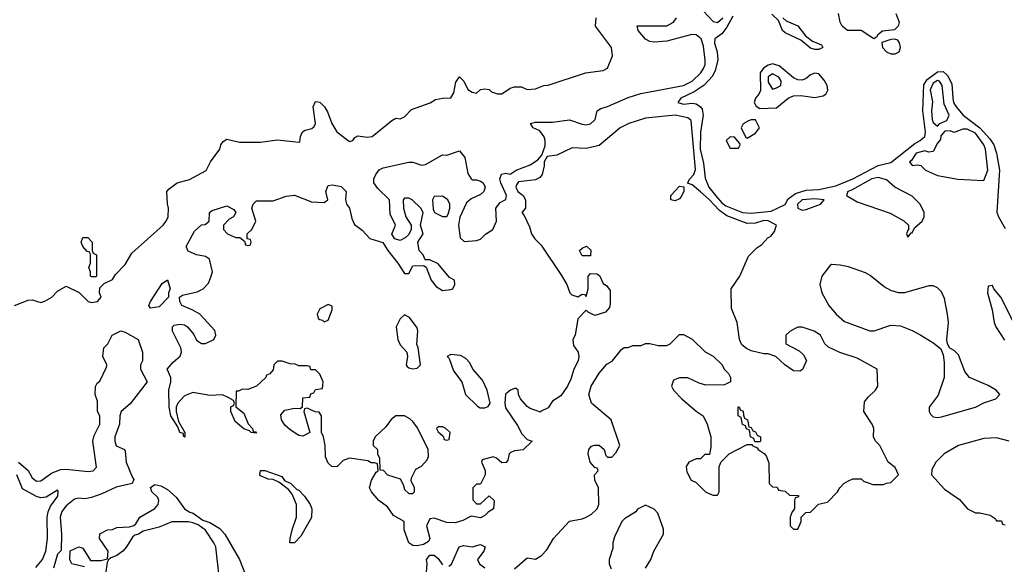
# Model space of a CAD drawing. Header units: inches. Extents: x 2380249 to 2585472, y 382747 to 546448.
# Tile 108 of 256: x 2423251 to 2427906, y 472008 to 474581. Entities that reach past the tile are written whole.
import ezdxf

# ---------------------------------------------------------------- set-up
doc = ezdxf.new("R2010")
doc.units = ezdxf.units.IN
doc.header["$MEASUREMENT"] = 0
doc.layers.add('C4427', color=7, linetype='Continuous')

msp = doc.modelspace()

# ---------------------------------------------------------------- linework, layer by layer
at = {"layer": 'C4427', "color": 4}
for points, elevation in [([(2426483, 474623), (2426530, 474573), (2426550, 474567.2), (2426574.8, 474590)], 52), ([(2426859, 474590), (2426875.1, 474575.1), (2426930, 474552), (2426965.6, 474505.6), (2426999.5, 474479.5), (2427042, 474462), (2427048.7, 474450), (2427030, 474440.7), (2427010, 474440.7), (2426990, 474447.3), (2426944, 474484), (2426870, 474519.1), (2426857.3, 474530), (2426838, 474578), (2426806.6, 474606.6)], 48), ([(2427394, 474610), (2427409.4, 474570), (2427405.2, 474550), (2427386.8, 474533.2), (2427330, 474527.7), (2427308.7, 474510), (2427302, 474498), (2427290, 474491.3), (2427230, 474530.6), (2427165.5, 474530), (2427139.6, 474550), (2427130.3, 474570), (2427122.4, 474610)], 48), ([(2423226, 473230), (2423290, 473256), (2423310, 473258), (2423350, 473244.7), (2423370, 473251), (2423402, 473270), (2423430, 473298), (2423470, 473322), (2423532.7, 473292.7), (2423574, 473250), (2423590, 473244.7), (2423618, 473250), (2423635.3, 473270), (2423628, 473290), (2423630, 473314), (2423650, 473334), (2423690, 473354), (2423703.1, 473376.9), (2423750, 473424.7), (2423781.5, 473478.5), (2423929, 473610), (2423942.7, 473630), (2423952.3, 473650), (2423954, 473690), (2423948.9, 473711.1), (2423946, 473770), (2423958, 473782), (2423995.3, 473810), (2424054, 473826), (2424131.9, 473868.1), (2424153.2, 473910), (2424197.2, 473970), (2424202, 473990), (2424213.6, 474006.4), (2424230, 474016), (2424290, 474002), (2424390, 474002), (2424470, 474013.4), (2424570, 474002), (2424575.3, 474004.7), (2424578, 474030), (2424588.7, 474051.3), (2424600.2, 474059.8), (2424632.3, 474067.7), (2424643.7, 474076.3), (2424649.4, 474090), (2424639, 474170), (2424650, 474194), (2424670, 474191.3), (2424692, 474170), (2424706.4, 474146.4), (2424726.8, 474090), (2424750, 474051.3), (2424810, 474006), (2424826, 474010), (2424835.3, 474024.7), (2424850, 474032), (2424893.6, 474026.4), (2424918, 474030), (2425010, 474104.7), (2425030, 474116), (2425050, 474112), (2425070, 474122), (2425103.7, 474156.3), (2425192.3, 474187.7), (2425216.5, 474203.5), (2425251, 474211), (2425290, 474212), (2425304, 474236), (2425313.6, 474286.4), (2425330, 474311.3), (2425351, 474290), (2425370, 474252), (2425390, 474238), (2425410, 474234), (2425430, 474252), (2425450, 474254), (2425470, 474252), (2425481, 474241), (2425510, 474231.3), (2425530, 474231.3), (2425570, 474258), (2425590, 474264.7), (2425623.6, 474263.6), (2425650, 474252), (2425690, 474254), (2425729, 474271), (2425750, 474271.3), (2425926, 474330), (2426010, 474341), (2426030, 474352), (2426054, 474410), (2426049, 474450), (2425974, 474550), (2425976, 474590)], 56), ([(2425590, 471986), (2425650, 472038), (2425690, 472032), (2425718, 472050), (2425743.1, 472076.9), (2425775.3, 472130), (2425850, 472211.3), (2425910, 472222.8), (2425929.4, 472230.6), (2425955.1, 472244.9), (2425982, 472270), (2425988.7, 472290), (2425988, 472370), (2425970, 472406), (2425968.7, 472431.3), (2425986, 472450), (2425982, 472462), (2425970, 472466), (2425948.7, 472490), (2425939, 472530), (2425942, 472550), (2425954.6, 472565.4), (2425970, 472571.3), (2425991.1, 472571.1), (2426014, 472550), (2426022, 472522), (2426030, 472514), (2426050, 472514), (2426070, 472534), (2426088, 472570), (2426048, 472690), (2425954, 472770), (2425941.2, 472810), (2425953.2, 472850), (2425990, 472911.3), (2426026.8, 472953.2), (2426052.5, 472967.5), (2426096.4, 473023.6), (2426108.4, 473031.6), (2426127.3, 473032.7), (2426150, 473042), (2426190, 473042), (2426210, 473051.3), (2426230, 473051.3), (2426270, 473042), (2426310, 473042), (2426326, 473050), (2426370, 473094), (2426390, 473094), (2426430, 473072), (2426491.6, 473011.6), (2426530, 472992), (2426572, 472950), (2426582, 472930), (2426602, 472910), (2426611.3, 472890), (2426612, 472870), (2426583.6, 472856.4), (2426494.6, 472854.6), (2426463.2, 472863.2), (2426410, 472889), (2426371, 472889), (2426342, 472878), (2426332, 472850), (2426342, 472830), (2426382, 472790), (2426450, 472731.3), (2426482, 472710), (2426502, 472670), (2426518, 472610), (2426518, 472562), (2426512.7, 472527.3), (2426490, 472526), (2426470, 472506), (2426450, 472506), (2426414, 472490), (2426402, 472470), (2426405.4, 472445.4), (2426425.4, 472405.4), (2426450, 472394), (2426494, 472350), (2426510, 472342), (2426530, 472334), (2426550, 472334), (2426558, 472350), (2426558, 472470), (2426567.3, 472492.7), (2426606, 472530), (2426690, 472574), (2426714, 472574), (2426714, 472570), (2426738, 472558), (2426742, 472550), (2426771.3, 472531.3), (2426779.8, 472519.8), (2426792.7, 472487.3), (2426794, 472390), (2426810, 472374), (2426832.7, 472372.7), (2426838, 472358), (2426870, 472354), (2426890, 472334), (2426932.7, 472332.7), (2426932.7, 472327.3), (2426918, 472322), (2426914, 472310), (2426914, 472270), (2426903.6, 472256.4), (2426894, 472230), (2426894, 472190), (2426910, 472174), (2426930, 472174), (2426946, 472210), (2426946, 472230), (2426967.3, 472252.7), (2426990, 472254), (2427028.4, 472291.6), (2427070, 472302), (2427118, 472350), (2427128, 472370), (2427148, 472390), (2427170, 472402), (2427190, 472412), (2427230, 472412), (2427241, 472401), (2427285.4, 472385.4), (2427335.3, 472384.7), (2427350, 472392), (2427370, 472394), (2427406, 472430), (2427390, 472466), (2427358, 472490), (2427318, 472570), (2427298, 472590), (2427288, 472610), (2427288.7, 472650), (2427282, 472670), (2427242, 472730), (2427244.7, 472775.3), (2427262, 472798), (2427298, 472830), (2427308, 472850), (2427306, 472930), (2427210, 472981.2), (2427129.4, 473009.4), (2427074.6, 473034.6), (2427058, 473050), (2427038, 473090), (2427008, 473110), (2426950, 473128), (2426930, 473128), (2426918, 473122), (2426891.6, 473108.4), (2426874, 473090), (2426874, 473050), (2426936.9, 473016.9), (2426956.9, 472996.9), (2426971.6, 472971.6), (2426951.6, 472928.4), (2426939.6, 472920.4), (2426910, 472922), (2426868, 472950), (2426826, 472990), (2426790, 473002), (2426770, 473002), (2426710, 473016.2), (2426687, 473027), (2426665.2, 473045.2), (2426654.3, 473070), (2426644, 473150), (2426616.4, 473216.4), (2426615.3, 473310), (2426655.3, 473370), (2426696.4, 473463.6), (2426736.4, 473503.6), (2426760.4, 473519.6), (2426788, 473550), (2426802, 473558), (2426819.3, 473580.7), (2426829, 473610), (2426790, 473630.9), (2426770, 473631.9), (2426730, 473619.7), (2426690, 473618), (2426593.8, 473653.8), (2426559.1, 473679.1), (2426511.5, 473731.5), (2426470, 473768), (2426430, 473800.9), (2426408.4, 473808.4), (2426419.3, 473830), (2426438.9, 473850), (2426446.1, 473873.9), (2426425.6, 474105.6), (2426410, 474118), (2426350, 474129.7), (2426210, 474116.4), (2426130.7, 474090), (2426090.4, 474070), (2425990, 473987.3), (2425930, 473972.8), (2425863.8, 473976.2), (2425790, 473941.2), (2425745.4, 473934.6), (2425731.3, 473910), (2425731, 473890), (2425721, 473850), (2425710, 473835.3), (2425690, 473825.2), (2425610, 473815.3), (2425599.8, 473800.2), (2425596, 473790), (2425606, 473770), (2425630.7, 473750.7), (2425642.8, 473730), (2425642, 473690), (2425624.7, 473670), (2425636, 473656), (2425662, 473602), (2425670.8, 473570), (2425686, 473546), (2425715.8, 473515.8), (2425812.5, 473372.5), (2425838, 473330), (2425852, 473290), (2425861, 473281), (2425890, 473271.3), (2425910, 473284.7), (2425922, 473282), (2425930, 473274), (2425939, 473310), (2425938, 473370), (2425950, 473382), (2425979.6, 473379.6), (2425992.7, 473372.7), (2426010, 473334), (2426024.7, 473324.7), (2426042, 473302), (2426042, 473238), (2426038.8, 473221.2), (2426021, 473199), (2425970, 473184), (2425939, 473199), (2425930, 473208), (2425890, 473168), (2425878, 473090), (2425866.8, 473070), (2425870, 473042), (2425891, 473010), (2425894.8, 472990), (2425890.7, 472970), (2425870.7, 472930), (2425857.1, 472882.9), (2425840.7, 472850), (2425810, 472804), (2425770, 472778), (2425750, 472748), (2425714, 472730), (2425714, 472726), (2425664.1, 472744.1), (2425650, 472754), (2425619, 472790), (2425608.7, 472810), (2425608, 472830), (2425598, 472838), (2425590, 472839), (2425572, 472830), (2425547.9, 472812.1), (2425544, 472770), (2425548, 472748), (2425604.5, 472664.5), (2425624.9, 472624.9), (2425650, 472598), (2425674, 472590), (2425630.8, 472549.2), (2425590, 472544), (2425570, 472535.3), (2425564.7, 472530), (2425559.6, 472500.4), (2425551.6, 472488.4), (2425530, 472488), (2425506, 472510), (2425490, 472515.3), (2425438, 472502), (2425434, 472490), (2425451.1, 472451.1), (2425451.3, 472430), (2425430, 472386), (2425410, 472386), (2425394, 472370), (2425392.7, 472312.7), (2425410, 472294), (2425430, 472294), (2425470, 472332), (2425494, 472310), (2425491.3, 472270), (2425465.4, 472254.6), (2425450, 472238), (2425430, 472228), (2425385.4, 472234.6), (2425345.4, 472214.6), (2425310, 472204), (2425270, 472206), (2425210, 472225.2), (2425190, 472222), (2425174, 472190), (2425190.8, 472130), (2425184, 472116), (2425159.3, 472100.7), (2425130, 472095.1), (2425110, 472096), (2425090, 472109), (2425068.7, 472170), (2425068, 472210), (2425018, 472238), (2424990, 472279), (2424949.5, 472309.5), (2424914, 472350), (2424904, 472370), (2424914.6, 472405.4), (2424936.4, 472443.6), (2424946, 472450), (2424942, 472482), (2424928, 472488), (2424912, 472488), (2424896.5, 472496.5), (2424810, 472508.7), (2424781, 472499), (2424750, 472468), (2424726, 472470), (2424710, 472486), (2424696.4, 472516.4), (2424695.3, 472570), (2424688, 472610), (2424678, 472630), (2424678, 472710), (2424667.3, 472727.3), (2424648.4, 472728.4), (2424610, 472746), (2424598, 472742), (2424594, 472730), (2424622, 472630), (2424590, 472614), (2424570, 472617.2), (2424530, 472643.7), (2424505.1, 472665.1), (2424489.3, 472690), (2424485.6, 472714.4), (2424504, 472736), (2424550, 472746), (2424576.4, 472743.6), (2424587.3, 472752.7), (2424590, 472794), (2424622, 472798), (2424627.3, 472812.7), (2424642, 472818), (2424650, 472834), (2424682, 472838), (2424686, 472870), (2424670, 472906), (2424650, 472926), (2424627.3, 472927.3), (2424622, 472942), (2424610, 472946), (2424570, 472946), (2424554, 472954), (2424530, 472955.3), (2424491.6, 472968.4), (2424470, 472968), (2424452, 472950), (2424450, 472926), (2424432.7, 472907.3), (2424418, 472902), (2424414, 472890), (2424370.9, 472849.1), (2424330, 472834), (2424304.7, 472835.3), (2424286, 472826), (2424274, 472826), (2424272.7, 472752.7), (2424310, 472722), (2424331, 472671), (2424352, 472650), (2424354, 472634), (2424366, 472634), (2424370, 472628), (2424346, 472630), (2424338, 472638), (2424310, 472648.7), (2424270, 472682), (2424248.7, 472730), (2424248.7, 472751.3), (2424262, 472758), (2424266, 472770), (2424262, 472782), (2424236.4, 472796.4), (2424210, 472808.7), (2424150, 472805.2), (2424070, 472819), (2424030, 472804), (2423998, 472770), (2423991, 472750), (2423991, 472730), (2424002, 472682), (2424032, 472630), (2424031.3, 472608.7), (2424026, 472614), (2424026, 472626), (2424008, 472630), (2423998, 472658), (2423965.2, 472710), (2423958, 472750), (2423955.3, 472830), (2423966, 472870), (2423966, 472890), (2423948, 472930), (2423976.4, 472963.6), (2424009, 472991), (2424015.3, 473010), (2424013.2, 473030), (2423972.7, 473110), (2423974, 473130), (2423981.5, 473138.5), (2424010, 473142.8), (2424030, 473138.8), (2424044.7, 473130), (2424073.4, 473093.4), (2424087.5, 473067.5), (2424110, 473051), (2424130, 473051), (2424168, 473070), (2424178, 473090), (2424173.2, 473113.2), (2424102, 473190), (2424070, 473209), (2424018, 473230), (2424008, 473250), (2424006, 473270), (2424020.4, 473279.6), (2424090, 473296), (2424118, 473310), (2424143.1, 473336.9), (2424154.6, 473365.4), (2424162, 473390), (2424148, 473450), (2424130, 473462), (2424086, 473470), (2424047.3, 473487.3), (2424038, 473510), (2424078, 473582), (2424110, 473612), (2424127.3, 473612.7), (2424146, 473630), (2424148.7, 473670), (2424160.2, 473679.8), (2424230, 473702), (2424263.6, 473683.6), (2424272, 473670), (2424262, 473650), (2424241, 473639), (2424214, 473610), (2424214, 473590), (2424234, 473570), (2424250, 473562), (2424272.7, 473552.7), (2424292, 473552), (2424314, 473534), (2424318, 473518), (2424330, 473514), (2424342, 473518), (2424346, 473530), (2424342, 473542), (2424326, 473546), (2424326, 473570), (2424348, 473590), (2424368, 473630), (2424348.7, 473690), (2424355.3, 473710), (2424370, 473724.7), (2424450, 473726), (2424510, 473746.8), (2424550, 473751.3), (2424630, 473721), (2424690, 473718), (2424708, 473730), (2424699, 473770), (2424710, 473798), (2424730, 473801), (2424770, 473793), (2424794, 473770), (2424791.1, 473731.1), (2424796, 473710), (2424810.6, 473690), (2424822, 473642), (2424834, 473614), (2424870, 473586), (2424906.7, 473546.7), (2424967.9, 473527.9), (2424990.7, 473490), (2425038.8, 473430), (2425070, 473382), (2425090, 473382), (2425110, 473418), (2425159.6, 473419.6), (2425172, 473412), (2425196, 473350), (2425219.8, 473319.8), (2425250, 473301), (2425290, 473306.8), (2425298, 473310), (2425308, 473330), (2425306, 473350), (2425283.1, 473363.1), (2425230, 473428), (2425190, 473446), (2425167.3, 473447.3), (2425158, 473470), (2425139, 473490), (2425133.2, 473530), (2425159, 473570), (2425146, 473610), (2425158, 473670), (2425148, 473690), (2425106, 473730), (2425090, 473738), (2425070, 473738), (2425064.7, 473730), (2425066, 473690), (2425076, 473650), (2425102, 473610), (2425102, 473590), (2425090, 473566), (2425074, 473550), (2425050, 473538), (2425025.2, 473545.2), (2425010, 473568), (2425028, 473610), (2425002.7, 473662.7), (2424999, 473730), (2424944.1, 473784.1), (2424926, 473810), (2424926, 473830), (2424934, 473850), (2424950, 473871), (2424970, 473881), (2425090, 473908), (2425110, 473908), (2425150, 473893.4), (2425170, 473896.3), (2425250, 473942), (2425270, 473941), (2425330, 473962), (2425356, 473930), (2425370, 473854), (2425384.7, 473830), (2425390, 473824.7), (2425410, 473824.7), (2425430, 473818), (2425442, 473810), (2425451.3, 473790), (2425444.7, 473770), (2425430, 473755.3), (2425385.2, 473734.8), (2425363.5, 473716.5), (2425331.1, 473648.9), (2425326, 473610), (2425334, 473550), (2425352.7, 473532.7), (2425410, 473538), (2425430, 473544.7), (2425452.9, 473567.1), (2425488.7, 473590), (2425505.2, 473630), (2425502, 473690), (2425522.5, 473717.5), (2425549, 473731), (2425553.2, 473750), (2425525.2, 473810), (2425521.2, 473830), (2425529.2, 473850.8), (2425550, 473856), (2425570, 473851.3), (2425598, 473870), (2425664.1, 473895.9), (2425700.4, 473919.6), (2425719, 473941), (2425735.5, 473984.5), (2425736, 474010), (2425730, 474028), (2425710, 474055.3), (2425678, 474070), (2425666, 474090), (2425690, 474097.3), (2425770, 474097.6), (2425850, 474108.7), (2425910, 474086.9), (2425930, 474084.7), (2425950, 474089), (2425971.6, 474110), (2425981.2, 474150), (2425998, 474162), (2426030, 474170.6), (2426127.1, 474212.9), (2426187.1, 474232.9), (2426390, 474270.4), (2426430, 474290.4), (2426471.6, 474330), (2426484.5, 474350), (2426491.5, 474370), (2426491.8, 474390), (2426484.5, 474455.5), (2426472.6, 474490), (2426450, 474509.5), (2426429, 474511), (2426310, 474479.6), (2426250, 474475.1), (2426230, 474478), (2426209.5, 474489.5), (2426175.3, 474530), (2426170, 474552), (2426310, 474552.7), (2426342.7, 474570), (2426355.6, 474590)], 52), ([(2426622.7, 474597.3), (2426594.9, 474545.1), (2426570, 474514.4), (2426537.2, 474490), (2426536.2, 474470), (2426548.6, 474428.6), (2426551.6, 474390), (2426538.8, 474341.2), (2426525.9, 474314.1), (2426487.6, 474272.4), (2426440.4, 474239.6), (2426377.2, 474210), (2426362, 474190), (2426390, 474181.6), (2426430, 474186.3), (2426450, 474184.2), (2426469.8, 474169.8), (2426477.8, 474157.8), (2426483.1, 474130), (2426469.8, 474050), (2426468.9, 473970), (2426483.7, 473903.7), (2426491.7, 473831.7), (2426509.6, 473790), (2426540.5, 473750), (2426570, 473716.3), (2426590, 473701.1), (2426669, 473670), (2426710, 473667.1), (2426803.4, 473676.6), (2426870, 473707.8), (2426884.8, 473735.2), (2426919.7, 473760.3), (2426970, 473776.4), (2427030, 473779.3), (2427110, 473795.4), (2427190, 473828.7), (2427310, 473892.8), (2427370, 473906.6), (2427483.7, 473996.3), (2427508.4, 474010), (2427530.2, 474029.8), (2427533.6, 474050), (2427521.1, 474150), (2427526.3, 474273.7), (2427541.5, 474298.5), (2427590, 474334.2), (2427617.1, 474337.1), (2427637.8, 474317.8), (2427657.6, 474277.6), (2427662.4, 474210), (2427666.6, 474190), (2427679.1, 474170), (2427711.2, 474130), (2427790, 474069.8), (2427837.9, 474017.9), (2427856.5, 473990), (2427868.9, 473950), (2427883.1, 473870), (2427871.4, 473671.4), (2427878.7, 473650), (2427910, 473595.1)], 48), ([(2427963.4, 473123.4), (2427890, 473270.5), (2427857.1, 473310), (2427850, 473326), (2427830, 473322), (2427827, 473290), (2427849, 473211), (2427858, 473150), (2427866, 473130), (2427907.2, 473067.2)], 48), ([(2423244.9, 472490), (2423290.5, 472450.5), (2423310, 472416), (2423330, 472400.7), (2423350, 472402.8), (2423400.7, 472439.3), (2423443.7, 472456.3), (2423470, 472458), (2423574, 472446), (2423598, 472450), (2423613.6, 472466.4), (2423596, 472590), (2423603.2, 472616.8), (2423629, 472670), (2423628.9, 472708.9), (2423619, 472730), (2423618, 472778), (2423608, 472810), (2423608.4, 472848.4), (2423616.4, 472863.6), (2423630, 472874), (2423660.4, 472939.6), (2423662, 472950), (2423644, 472990), (2423648.7, 473030), (2423668, 473050), (2423688, 473090), (2423729.1, 473110.9), (2423750, 473104.7), (2423811.3, 473070), (2423831.3, 473010), (2423831.3, 472970), (2423822, 472950), (2423822, 472930), (2423854, 472870), (2423773.1, 472766.9), (2423730.5, 472729.5), (2423724.9, 472710), (2423723, 472670), (2423700.4, 472610), (2423700.5, 472590), (2423707.5, 472567.5), (2423746, 472550), (2423750, 472542), (2423754, 472490), (2423781.8, 472421.8), (2423791.1, 472408.9), (2423782, 472390), (2423706.9, 472373.1), (2423639.6, 472340.4), (2423590, 472322.9), (2423558, 472318), (2423530, 472320.9), (2423510, 472315.1), (2423470, 472283.7), (2423450, 472257.2), (2423441.6, 472230), (2423447.7, 472150), (2423446.4, 472073.6), (2423430, 472055.3), (2423411.3, 471990)], 52), ([(2427930, 472589.2), (2427870, 472606), (2427810, 472602.7), (2427690, 472569.2), (2427622, 472530), (2427582, 472490), (2427563.6, 472456.4), (2427562, 472430), (2427623.5, 472363.5), (2427694.4, 472314.4), (2427732, 472270), (2427770, 472251.3), (2427791.1, 472251.1), (2427839.6, 472239.6), (2427863.6, 472223.6), (2427870, 472214), (2427892.7, 472212.7), (2427898, 472198), (2427910, 472194)], 52), ([(2423327.3, 471992.7), (2423358.7, 472030), (2423374, 472070), (2423382.3, 472130), (2423381.1, 472230), (2423384.8, 472255.2), (2423396.9, 472283.1), (2423430.4, 472330), (2423433.4, 472353.4), (2423430, 472358), (2423375.1, 472324.9), (2423350, 472322.4), (2423330, 472328.4), (2423264.2, 472364.2), (2423236.5, 472430)], 48), ([(2423556.5, 471996.5), (2423498, 472010), (2423488.4, 472028.4), (2423488.7, 472071.3), (2423530, 472091), (2423550, 472084.7), (2423586, 472026), (2423634, 472026), (2423666, 472034), (2423668.7, 472070), (2423628, 472130), (2423628.9, 472151.1), (2423666, 472170), (2423690, 472172), (2423710, 472182), (2423770, 472184.7), (2423790, 472192), (2423800.4, 472199.6), (2423818, 472230), (2423890, 472271), (2423905.2, 472290), (2423909, 472310), (2423904, 472324), (2423875.3, 472350), (2423869, 472371), (2423890, 472384.7), (2423918, 472378), (2423950, 472362), (2423990, 472324.7), (2424030.7, 472270.7), (2424054.8, 472254.8), (2424071.3, 472250), (2424116, 472216), (2424150, 472206), (2424197.6, 472177.6), (2424220.7, 472150), (2424290.8, 472030), (2424322, 471950)], 52), ([(2426209.2, 471990), (2426235.3, 472030), (2426249.2, 472070), (2426295.3, 472150), (2426294.6, 472174.6), (2426268, 472250), (2426250, 472268), (2426210, 472288), (2426171.6, 472268.4), (2426164.7, 472255.3), (2426110, 472222), (2426098, 472210), (2426063, 472137), (2426056, 472110), (2426056, 472084), (2426038, 472030), (2426038, 472010), (2426046.8, 471986.8)], 52), ([(2424194, 471950), (2424178, 472090), (2424169.4, 472110), (2424130, 472169), (2424094.6, 472194.6), (2424070, 472204), (2424049.1, 472209.1), (2423970, 472209.3), (2423910, 472182.7), (2423835.3, 472164.7), (2423812, 472150), (2423794.8, 472145.2), (2423784, 472136), (2423756, 472090), (2423738, 472070), (2423710.5, 472049.5), (2423682, 472038), (2423671.1, 472028.9), (2423663.6, 472016.4), (2423656.8, 471963.2)], 52), ([(2425280.2, 471999.8), (2425292, 472008), (2425329, 472090), (2425350, 472097.3), (2425390, 472090.7), (2425430, 472101), (2425451.3, 472090), (2425444.7, 472070), (2425416, 472030), (2425424.7, 472010), (2425450, 471991)], 52), ([(2425174, 471970), (2425177.2, 472010), (2425174, 472030), (2425190, 472051), (2425210, 472050.8), (2425230, 472036), (2425250, 472006)], 52)]:
    msp.add_lwpolyline(points, dxfattribs=dict(at, elevation=elevation))
for points, elevation in [([(2427389.5, 474489.5), (2427370, 474487.8), (2427327.1, 474472.9), (2427330.4, 474450), (2427349.5, 474429.5), (2427370, 474420.2), (2427390, 474420.2), (2427409.5, 474430), (2427416.2, 474450), (2427411.6, 474471.6), (2427403.7, 474483.7)], 48), ([(2426810, 474372.3), (2426790, 474365.7), (2426767.9, 474352.1), (2426752.7, 474330), (2426752.9, 474247.1), (2426746.4, 474230), (2426730.4, 474210), (2426724, 474190), (2426733, 474173), (2426750, 474162), (2426830, 474164.9), (2426885.1, 474210), (2426910, 474222), (2426943.7, 474223.7), (2427010, 474213.5), (2427050, 474220.8), (2427063, 474230), (2427072.1, 474247.9), (2427068.8, 474270), (2427055, 474295), (2427030, 474325.4), (2427010, 474328.4), (2426990, 474321.3), (2426970, 474303.5), (2426950, 474294.7), (2426930, 474296.9), (2426910, 474306.3), (2426842.6, 474362.6)], 48), ([(2426810, 474325.1), (2426789.4, 474310.6), (2426790, 474286), (2426810, 474253.4), (2426830, 474259.1), (2426849, 474270), (2426851.8, 474290), (2426839.6, 474310)], 52), ([(2427590, 474294.2), (2427570, 474280.5), (2427555.2, 474250), (2427567.4, 474192.6), (2427561.7, 474150), (2427565.5, 474110), (2427570, 474094.8), (2427590, 474078), (2427602, 474090), (2427634.8, 474105.2), (2427646, 474130), (2427622.3, 474182.3), (2427613.3, 474270), (2427599.5, 474290)], 52), ([(2426710, 474108.7), (2426696.9, 474103.1), (2426671.6, 474088.4), (2426662, 474070), (2426684.7, 474024.7), (2426690, 474022), (2426730, 474044.7), (2426748.7, 474070), (2426730, 474108)], 48), ([(2427730, 474064.5), (2427710, 474064), (2427670, 474048.7), (2427650, 474055.3), (2427625.4, 474054.6), (2427606.8, 474033.2), (2427604.7, 474015.3), (2427590, 473998), (2427570, 473958), (2427550, 473955.3), (2427530, 473961.2), (2427490, 473951.1), (2427466, 473914), (2427458, 473910), (2427470, 473892), (2427496, 473896), (2427511.6, 473891.6), (2427534, 473870), (2427590, 473844.7), (2427687.1, 473827.1), (2427810, 473822), (2427829.2, 473870), (2427818, 473970), (2427810, 473989.2), (2427770, 474045.6)], 52), ([(2426610, 474028), (2426592, 474010), (2426610, 473974), (2426650, 473974), (2426658, 473990), (2426656.4, 473996.4), (2426630, 474026)], 48), ([(2427310, 473836.2), (2427280.7, 473830), (2427184.4, 473775.6), (2427167.3, 473770), (2427161, 473750), (2427210, 473721), (2427366.4, 473666.4), (2427430.9, 473630.9), (2427454, 473610), (2427454, 473586), (2427450, 473586), (2427444.7, 473570), (2427450, 473554), (2427466, 473574), (2427470, 473574), (2427482, 473598), (2427518, 473630), (2427528, 473650), (2427528, 473670), (2427508, 473710), (2427470, 473748), (2427389.4, 473789.4), (2427350, 473824)], 52), ([(2426350, 473726), (2426329.5, 473729.5), (2426330, 473750.8), (2426370, 473794), (2426391.6, 473791.6), (2426390.6, 473770), (2426377.1, 473742.9), (2426370, 473734)], 52), ([(2425250, 473748), (2425210, 473746), (2425202, 473730), (2425205.4, 473685.4), (2425212, 473670), (2425250, 473651.3), (2425270, 473652), (2425277.2, 473662.8), (2425284, 473690), (2425284, 473710), (2425275.3, 473730)], 52), ([(2427010, 473734), (2426950, 473729.4), (2426928.8, 473710), (2426930.7, 473690.7), (2426950, 473680.7), (2426970, 473684), (2427038, 473710), (2427055.3, 473730)], 52), ([(2423590, 473366), (2423586, 473370), (2423586, 473390), (2423578, 473410), (2423586, 473430), (2423586, 473470), (2423582, 473482), (2423570, 473486), (2423548.7, 473510), (2423542, 473530), (2423550, 473552), (2423572.7, 473552.7), (2423594, 473530), (2423594, 473490), (2423598, 473478), (2423614, 473470), (2423614, 473370), (2423610, 473366)], 56), ([(2425910, 473466), (2425898, 473490), (2425910, 473502), (2425931.6, 473511.6), (2425951.6, 473491.6), (2425950, 473466)], 52), ([(2427090, 473424), (2427081.4, 473418.6), (2427042.8, 473370), (2427034.8, 473330), (2427042.8, 473290), (2427076, 473230), (2427110.8, 473190), (2427150, 473154.8), (2427270, 473111), (2427291.3, 473111.3), (2427370, 473137.3), (2427415.2, 473135.2), (2427470, 473113.4), (2427511, 473090), (2427573.4, 473053.4), (2427606, 473026), (2427616.9, 472996.9), (2427622, 472962), (2427622.8, 472890), (2427593.4, 472806.6), (2427551.3, 472750), (2427551.3, 472730), (2427556.9, 472716.9), (2427570, 472704.7), (2427590, 472701), (2427610, 472704), (2427769.5, 472750.5), (2427810, 472770.8), (2427866, 472790), (2427886, 472810), (2427868, 472830), (2427830, 472853.2), (2427742, 472890), (2427719.3, 472919.3), (2427690, 472998), (2427670, 473018), (2427648.7, 473028.7), (2427638, 473050), (2427635.3, 473070), (2427642.7, 473150), (2427638, 473190), (2427623.2, 473263.2), (2427610, 473295.3), (2427590, 473314), (2427570, 473324), (2427550, 473324), (2427434, 473290), (2427406, 473290), (2427370, 473301.2), (2427338.6, 473318.6), (2427272.7, 473372.7), (2427250, 473385.2), (2427170, 473413.2), (2427130, 473421.2)], 52), ([(2423870, 473218), (2423862, 473230), (2423868.7, 473250), (2423924.7, 473335.3), (2423950, 473352), (2423962, 473310), (2423954, 473290), (2423954, 473270), (2423910, 473224)], 52), ([(2424710, 473235.3), (2424670, 473215.3), (2424658, 473190), (2424662, 473170), (2424670, 473164.7), (2424682, 473162), (2424690, 473154), (2424710, 473162), (2424728.7, 473210), (2424728, 473228)], 52), ([(2425070, 473186), (2425050, 473168), (2425031.3, 473130), (2425038.8, 473070), (2425050, 473044.7), (2425082, 473010), (2425084.7, 472990), (2425078.8, 472950), (2425083, 472943), (2425090, 472936), (2425110, 472930.8), (2425130, 472934.8), (2425145.2, 472950), (2425135.3, 473030), (2425128.7, 473048.7), (2425133.2, 473110), (2425130, 473126), (2425094.6, 473174.6)], 52), ([(2425290, 472999), (2425272, 472990), (2425281, 472981), (2425302.4, 472922.4), (2425341, 472870), (2425358, 472810), (2425414.8, 472754.8), (2425427.3, 472747.3), (2425450, 472747.7), (2425466, 472754), (2425475.1, 472770), (2425460.9, 472830), (2425438.4, 472878.4), (2425394, 472930), (2425379.5, 472959.5), (2425360.9, 472980.9), (2425334.9, 472994.9)], 52), ([(2426726, 472586), (2426722, 472602), (2426706, 472610), (2426702, 472642), (2426687.3, 472647.3), (2426682, 472662), (2426668.4, 472668.4), (2426662, 472702), (2426648, 472710), (2426647.3, 472752.7), (2426652.7, 472752.7), (2426658, 472738), (2426671.6, 472731.6), (2426672.7, 472712.7), (2426678, 472698), (2426692, 472690), (2426698, 472658), (2426710, 472654), (2426718, 472638), (2426730, 472634), (2426738, 472618), (2426754, 472610), (2426754, 472590), (2426750, 472586)], 52), ([(2425030, 472709), (2425007.9, 472692.1), (2424982, 472658), (2424931.3, 472610), (2424922, 472590), (2424922, 472570), (2424942, 472550), (2424942, 472530), (2424951.3, 472510), (2424954, 472454), (2424970, 472452), (2424990, 472431.3), (2425050, 472412), (2425064.7, 472384.7), (2425070, 472362), (2425090, 472342), (2425110, 472342), (2425118, 472350), (2425118, 472370), (2425102, 472402), (2425103.1, 472416.9), (2425123.1, 472456.9), (2425150, 472471.3), (2425178, 472502), (2425183.1, 472516.9), (2425182, 472550), (2425132.3, 472652.3), (2425110, 472682), (2425095.5, 472695.5), (2425070, 472708.7)], 52), ([(2425250, 472658), (2425230, 472658), (2425222, 472650), (2425230, 472634), (2425252.7, 472612.7), (2425258, 472598), (2425270, 472594), (2425282, 472598), (2425286, 472630), (2425266, 472650)], 52), ([(2424550, 472108.7), (2424528.7, 472110), (2424529, 472130), (2424539, 472170), (2424559, 472230), (2424559, 472290), (2424539, 472339), (2424522, 472362), (2424476.4, 472396.4), (2424450, 472408), (2424426, 472410), (2424390, 472426), (2424386, 472430), (2424390, 472451.3), (2424410, 472451.3), (2424490, 472422), (2424503.6, 472403.6), (2424532, 472390), (2424561, 472361), (2424570, 472358), (2424598, 472330), (2424624.7, 472290), (2424631.3, 472270), (2424630.7, 472229.3), (2424579.8, 472140.2)], 52)]:
    msp.add_lwpolyline(points, close=True, dxfattribs=dict(at, elevation=elevation))

doc.saveas('drawing.dxf')
